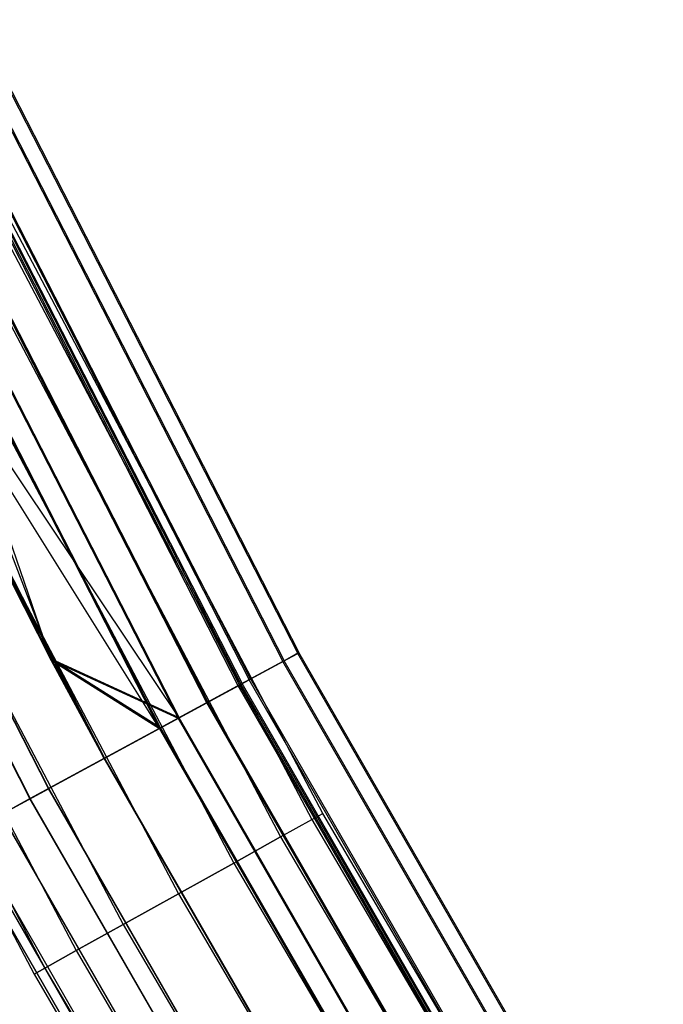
# Model space of a CAD drawing. Extents: x -135 to 135, y -135 to 135.
# Tile 32 of 207: x -118 to -112, y -66 to -57. Entities that reach past the tile are written whole.
import ezdxf

# ---------------------------------------------------------------- set-up
doc = ezdxf.new("R2010")
doc.units = 0
doc.header["$LTSCALE"] = 25.4
doc.layers.get('0').update_dxf_attribs({"linetype": 'CONTINUOUS'})

# ---------------------------------------------------------------- blocks, each defined once
blk = doc.blocks.new('SANTANA_BIURKO_A_PM_STL')
at = {"color": 0}
for p, q in [((-118.6248, -57.1005, 343.6503), (-115.6801, -62.8523, 343.6503)), ((-118.6248, -57.1005, 343.6503), (-115.6801, -62.8523, 343.6503)), ((-118.6248, -57.1005, 345.181), (-115.6801, -62.8523, 345.181)), ((-118.6248, -57.1005, 345.181), (-115.6801, -62.8523, 345.181)), ((-118.6133, -57.0949, 146.6477), (-115.6689, -62.8463, 146.6477)), ((-118.6133, -57.0949, 146.6477), (-115.6689, -62.8463, 146.6477)), ((-118.6133, -57.0949, 148.1835), (-115.6689, -62.8463, 148.1835)), ((-118.6133, -57.0949, 148.1835), (-115.6689, -62.8463, 148.1835)), ((-118.4876, -57.0344, 344.4156), (-115.5464, -62.7797, 344.4156)), ((-118.4876, -57.0344, 344.4156), (-115.5464, -62.7797, 344.4156)), ((-118.4757, -57.0287, 147.4156), (-115.5347, -62.7733, 147.4156)), ((-118.4757, -57.0287, 147.4156), (-115.5347, -62.7733, 147.4156)), ((-118.9382, -57.2513, 344.4156), (-115.9857, -63.0184, 344.4156)), ((-118.9382, -57.2513, 344.4156), (-115.9857, -63.0184, 344.4156)), ((-115.9741, -63.012, 147.4156), (-118.9262, -57.2456, 147.4156)), ((-115.9741, -63.012, 147.4156), (-118.9262, -57.2456, 147.4156)), ((-116.086, -63.0729, 344.9897), (-119.041, -57.3008, 344.9897)), ((-116.086, -63.0729, 343.8416), (-119.041, -57.3008, 343.8416)), ((-116.086, -63.0729, 343.8416), (-119.041, -57.3008, 343.8416)), ((-116.086, -63.0729, 344.9897), (-119.041, -57.3008, 344.9897)), ((-119.0296, -57.2953, 147.9922), (-116.0748, -63.0668, 147.9922)), ((-119.0296, -57.2953, 146.8391), (-116.0748, -63.0668, 146.8391)), ((-119.0296, -57.2953, 146.8391), (-116.0748, -63.0668, 146.8391)), ((-119.0296, -57.2953, 147.9922), (-116.0748, -63.0668, 147.9922)), ((-119.0155, -57.2885, 343.0014), (-116.0611, -63.0593, 343.0014)), ((-119.0155, -57.2885, 343.0014), (-116.0611, -63.0593, 343.0014)), ((-119.0155, -57.2885, 345.8299), (-116.0611, -63.0593, 345.8299)), ((-119.0155, -57.2885, 345.8299), (-116.0611, -63.0593, 345.8299)), ((-119.0053, -57.2836, 145.9967), (-116.0511, -63.0539, 145.9967)), ((-119.0053, -57.2836, 145.9967), (-116.0511, -63.0539, 145.9967)), ((-119.0053, -57.2836, 148.8345), (-116.0511, -63.0539, 148.8345)), ((-119.0053, -57.2836, 148.8345), (-116.0511, -63.0539, 148.8345)), ((-119.334, -57.4419, 345.4763), (-116.3717, -63.2281, 345.4763)), ((-116.3717, -63.2281, 343.355), (-119.334, -57.4419, 343.355)), ((-119.334, -57.4419, 345.4763), (-116.3717, -63.2281, 345.4763)), ((-116.3717, -63.2281, 343.355), (-119.334, -57.4419, 343.355)), ((-119.3238, -57.4369, 148.481), (-116.3618, -63.2227, 148.481)), ((-119.3238, -57.4369, 148.481), (-116.3618, -63.2227, 148.481)), ((-119.3238, -57.4369, 146.3503), (-116.3618, -63.2227, 146.3503)), ((-119.3238, -57.4369, 146.3503), (-116.3618, -63.2227, 146.3503)), ((-119.6001, -57.5699, 342.5679), (-117.787, -62.8369, 342.4156)), ((-119.6001, -57.5699, 342.5679), (-117.787, -62.8369, 342.4156)), ((-119.6001, -57.5699, 342.5679), (-116.6312, -63.3691, 342.5679)), ((-119.6001, -57.5699, 342.5679), (-116.6312, -63.3691, 342.5679)), ((-119.6001, -57.5699, 346.2634), (-116.6312, -63.3691, 346.2634)), ((-119.6001, -57.5699, 346.2634), (-116.6312, -63.3691, 346.2634)), ((-119.5918, -57.566, 145.5618), (-116.6232, -63.3647, 145.5618)), ((-119.5918, -57.566, 145.5618), (-116.6232, -63.3647, 145.5618)), ((-119.5918, -57.566, 149.2695), (-116.6232, -63.3647, 149.2695)), ((-119.5918, -57.566, 149.2695), (-116.6232, -63.3647, 149.2695)), ((-119.7725, -57.6529, 345.8015), (-116.7993, -63.4604, 345.8015)), ((-119.7725, -57.6529, 345.8015), (-116.7993, -63.4604, 345.8015)), ((-116.7993, -63.4604, 343.0298), (-119.7725, -57.6529, 343.0298)), ((-116.7993, -63.4604, 343.0298), (-119.7725, -57.6529, 343.0298)), ((-116.7913, -63.4561, 148.8076), (-119.7643, -57.6489, 148.8076)), ((-116.7913, -63.4561, 146.0237), (-119.7643, -57.6489, 146.0237)), ((-119.7643, -57.6489, 148.8076), (-117.7811, -62.8338, 148.9223)), ((-116.7913, -63.4561, 148.8076), (-119.7643, -57.6489, 148.8076)), ((-119.7643, -57.6489, 148.8076), (-117.7811, -62.8338, 148.9223)), ((-116.7913, -63.4561, 146.0237), (-119.7643, -57.6489, 146.0237)), ((-120.2897, -57.9019, 342.9156), (-117.787, -62.8369, 342.9156)), ((-116.7993, -63.4604, 343.0298), (-120.2897, -57.9019, 342.9156)), ((-117.3037, -63.7345, 345.9156), (-120.2897, -57.9019, 345.9156)), ((-117.3037, -63.7345, 345.9156), (-120.2897, -57.9019, 345.9156)), ((-116.7993, -63.4604, 343.0298), (-120.2897, -57.9019, 342.9156)), ((-120.2897, -57.9019, 342.9156), (-117.787, -62.8369, 342.9156)), ((-120.2897, -57.9019, 342.4156), (-117.787, -62.8369, 342.4156)), ((-120.2897, -57.9019, 342.4156), (-117.787, -62.8369, 342.4156)), ((-120.2897, -57.9019, 346.4156), (-117.3037, -63.7345, 346.4156)), ((-120.2897, -57.9019, 346.4156), (-117.3037, -63.7345, 346.4156)), ((-116.6232, -63.3647, 149.2695), (-120.2838, -57.899, 149.4223)), ((-120.2838, -57.899, 149.4223), (-117.7811, -62.8338, 149.4223)), ((-120.2838, -57.899, 145.409), (-117.2979, -63.7313, 145.409)), ((-120.2838, -57.899, 145.409), (-117.2979, -63.7313, 145.409)), ((-116.6232, -63.3647, 149.2695), (-120.2838, -57.899, 149.4223)), ((-120.2838, -57.899, 149.4223), (-117.7811, -62.8338, 149.4223)), ((-120.2838, -57.899, 148.9223), (-117.7811, -62.8338, 148.9223)), ((-120.2838, -57.899, 145.909), (-117.2979, -63.7313, 145.909)), ((-120.2838, -57.899, 145.909), (-117.2979, -63.7313, 145.909)), ((-120.2838, -57.899, 148.9223), (-117.7811, -62.8338, 148.9223)), ((-120.807, -58.1509, 345.8015), (-117.8081, -64.0085, 345.8015)), ((-120.807, -58.1509, 345.8015), (-117.8081, -64.0085, 345.8015)), ((-117.8045, -64.0066, 146.0237), (-120.8033, -58.1491, 146.0237)), ((-117.8045, -64.0066, 146.0237), (-120.8033, -58.1491, 146.0237)), ((-120.9794, -58.2338, 346.2634), (-117.9762, -64.0999, 346.2634)), ((-120.9794, -58.2338, 346.2634), (-117.9762, -64.0999, 346.2634)), ((-120.9757, -58.2321, 145.5618), (-117.9727, -64.0979, 145.5618)), ((-120.9757, -58.2321, 145.5618), (-117.9727, -64.0979, 145.5618)), ((-115.3182, -64.2318, 344.4156), (-118.1616, -58.8375, 344.4156)), ((-115.3182, -64.2318, 344.4156), (-118.1616, -58.8375, 344.4156)), ((-115.3182, -64.2318, 147.4156), (-118.1616, -58.8375, 147.4156)), ((-115.3182, -64.2318, 147.4156), (-118.1616, -58.8375, 147.4156)), ((-118.2638, -58.8884, 344.9897), (-115.4179, -64.2873, 344.9897)), ((-118.2638, -58.8884, 344.9897), (-115.4179, -64.2873, 344.9897)), ((-118.2638, -58.8884, 343.8416), (-115.4179, -64.2873, 343.8416)), ((-118.2638, -58.8884, 343.8416), (-115.4179, -64.2873, 343.8416)), ((-118.2638, -58.8884, 147.9897), (-115.4179, -64.2873, 147.9897)), ((-118.2638, -58.8884, 147.9897), (-115.4179, -64.2873, 147.9897)), ((-118.2638, -58.8884, 146.8416), (-115.4179, -64.2873, 146.8416)), ((-118.2638, -58.8884, 146.8416), (-115.4179, -64.2873, 146.8416)), ((-118.5548, -59.0333, 345.4763), (-115.702, -64.4456, 345.4763)), ((-118.5548, -59.0333, 345.4763), (-115.702, -64.4456, 345.4763)), ((-118.5548, -59.0333, 343.355), (-115.702, -64.4456, 343.355)), ((-118.5548, -59.0333, 343.355), (-115.702, -64.4456, 343.355)), ((-118.5548, -59.0333, 148.4763), (-115.702, -64.4456, 148.4763)), ((-118.5548, -59.0333, 148.4763), (-115.702, -64.4456, 148.4763)), ((-118.5548, -59.0333, 146.355), (-115.702, -64.4456, 146.355)), ((-118.5548, -59.0333, 146.355), (-115.702, -64.4456, 146.355)), ((-118.9904, -59.2502, 345.8015), (-116.1271, -64.6824, 345.8015)), ((-118.9904, -59.2502, 345.8015), (-116.1271, -64.6824, 345.8015)), ((-118.9904, -59.2502, 343.0298), (-116.1271, -64.6824, 343.0298)), ((-118.9904, -59.2502, 343.0298), (-116.1271, -64.6824, 343.0298)), ((-118.9904, -59.2502, 148.8015), (-116.1271, -64.6824, 148.8015)), ((-118.9904, -59.2502, 148.8015), (-116.1271, -64.6824, 148.8015)), ((-118.9904, -59.2502, 146.0298), (-116.1271, -64.6824, 146.0298)), ((-118.9904, -59.2502, 146.0298), (-116.1271, -64.6824, 146.0298)), ((-119.5043, -59.5061, 345.9156), (-116.6286, -64.9617, 345.9156)), ((-119.5043, -59.5061, 345.9156), (-116.6286, -64.9617, 345.9156)), ((-119.5043, -59.5061, 342.9156), (-116.6286, -64.9617, 342.9156)), ((-119.5043, -59.5061, 342.9156), (-116.6286, -64.9617, 342.9156)), ((-119.5043, -59.5061, 148.9156), (-116.6286, -64.9617, 148.9156)), ((-119.5043, -59.5061, 148.9156), (-116.6286, -64.9617, 148.9156)), ((-119.5043, -59.5061, 145.9156), (-116.6286, -64.9617, 145.9156)), ((-119.5043, -59.5061, 145.9156), (-116.6286, -64.9617, 145.9156)), ((-120.0182, -59.7619, 345.8015), (-117.1301, -65.241, 345.8015)), ((-120.0182, -59.7619, 345.8015), (-117.1301, -65.241, 345.8015)), ((-120.0182, -59.7619, 343.0298), (-117.1301, -65.241, 343.0298)), ((-120.0182, -59.7619, 343.0298), (-117.1301, -65.241, 343.0298)), ((-120.0182, -59.7619, 148.8015), (-117.1301, -65.241, 148.8015)), ((-120.0182, -59.7619, 148.8015), (-117.1301, -65.241, 148.8015)), ((-120.0182, -59.7619, 146.0298), (-117.1301, -65.241, 146.0298)), ((-120.0182, -59.7619, 146.0298), (-117.1301, -65.241, 146.0298)), ((-120.4538, -59.9788, 345.4763), (-117.5552, -65.4778, 345.4763)), ((-120.4538, -59.9788, 345.4763), (-117.5552, -65.4778, 345.4763)), ((-120.4538, -59.9788, 343.355), (-117.5552, -65.4778, 343.355)), ((-120.4538, -59.9788, 343.355), (-117.5552, -65.4778, 343.355)), ((-120.4538, -59.9788, 148.4763), (-117.5552, -65.4778, 148.4763)), ((-120.4538, -59.9788, 148.4763), (-117.5552, -65.4778, 148.4763)), ((-120.4538, -59.9788, 146.355), (-117.5552, -65.4778, 146.355)), ((-120.4538, -59.9788, 146.355), (-117.5552, -65.4778, 146.355)), ((-120.7448, -60.1238, 344.9897), (-117.8393, -65.636, 344.9897)), ((-120.7448, -60.1238, 344.9897), (-117.8393, -65.636, 344.9897)), ((-120.7448, -60.1238, 343.8416), (-117.8393, -65.636, 343.8416)), ((-120.7448, -60.1238, 343.8416), (-117.8393, -65.636, 343.8416)), ((-120.7448, -60.1238, 147.9897), (-117.8393, -65.636, 147.9897)), ((-120.7448, -60.1238, 147.9897), (-117.8393, -65.636, 147.9897)), ((-120.7448, -60.1238, 146.8416), (-117.8393, -65.636, 146.8416)), ((-120.7448, -60.1238, 146.8416), (-117.8393, -65.636, 146.8416)), ((-120.847, -60.1747, 344.4156), (-117.939, -65.6916, 344.4156)), ((-120.847, -60.1747, 344.4156), (-117.939, -65.6916, 344.4156)), ((-120.847, -60.1747, 147.4156), (-117.939, -65.6916, 147.4156)), ((-120.847, -60.1747, 147.4156), (-117.939, -65.6916, 147.4156)), ((-115.5464, -62.7797, 344.4156), (-115.6801, -62.8523, 343.6503)), ((-115.6801, -62.8523, 345.181), (-115.5464, -62.7797, 344.4156)), ((-115.6801, -62.8523, 345.181), (-115.5464, -62.7797, 344.4156)), ((-115.5464, -62.7797, 344.4156), (-115.6801, -62.8523, 343.6503)), ((-115.5347, -62.7733, 147.4156), (-115.6689, -62.8463, 146.6477)), ((-115.6689, -62.8463, 148.1835), (-115.5347, -62.7733, 147.4156)), ((-115.6689, -62.8463, 148.1835), (-115.5347, -62.7733, 147.4156)), ((-115.5347, -62.7733, 147.4156), (-115.6689, -62.8463, 146.6477)), ((-112.3267, -68.3736, 344.4156), (-115.5464, -62.7797, 344.4156)), ((-112.3267, -68.3736, 344.4156), (-115.5464, -62.7797, 344.4156)), ((-112.3154, -68.3667, 147.4156), (-115.5347, -62.7733, 147.4156)), ((-112.3154, -68.3667, 147.4156), (-115.5347, -62.7733, 147.4156)), ((-117.787, -62.8369, 342.9156), (-116.7993, -63.4604, 343.0298)), ((-117.787, -62.8369, 342.9156), (-117.3037, -63.7345, 342.9156)), ((-117.787, -62.8369, 342.9156), (-116.7993, -63.4604, 343.0298)), ((-117.787, -62.8369, 342.9156), (-117.3037, -63.7345, 342.9156)), ((-117.787, -62.8369, 342.9156), (-117.787, -62.8369, 342.4156)), ((-117.787, -62.8369, 342.4156), (-117.3037, -63.7345, 342.4156)), ((-117.787, -62.8369, 342.9156), (-117.787, -62.8369, 342.4156)), ((-117.787, -62.8369, 342.4156), (-117.3037, -63.7345, 342.4156)), ((-117.787, -62.8369, 342.4156), (-116.6312, -63.3691, 342.5679)), ((-117.787, -62.8369, 342.4156), (-116.6312, -63.3691, 342.5679)), ((-117.7811, -62.8338, 149.4223), (-117.2979, -63.7313, 149.4223)), ((-116.6232, -63.3647, 149.2695), (-117.7811, -62.8338, 149.4223)), ((-116.6232, -63.3647, 149.2695), (-117.7811, -62.8338, 149.4223)), ((-117.7811, -62.8338, 149.4223), (-117.2979, -63.7313, 149.4223)), ((-117.7811, -62.8338, 149.4223), (-117.7811, -62.8338, 148.9223)), ((-117.7811, -62.8338, 148.9223), (-117.2979, -63.7313, 148.9223)), ((-117.7811, -62.8338, 149.4223), (-117.7811, -62.8338, 148.9223)), ((-116.7913, -63.4561, 148.8076), (-117.7811, -62.8338, 148.9223)), ((-117.7811, -62.8338, 148.9223), (-117.2979, -63.7313, 148.9223)), ((-116.7913, -63.4561, 148.8076), (-117.7811, -62.8338, 148.9223)), ((-115.6801, -62.8523, 343.6503), (-116.0611, -63.0593, 343.0014)), ((-116.0611, -63.0593, 345.8299), (-115.6801, -62.8523, 345.181)), ((-116.0611, -63.0593, 345.8299), (-115.6801, -62.8523, 345.181)), ((-115.6801, -62.8523, 343.6503), (-116.0611, -63.0593, 343.0014)), ((-115.6689, -62.8463, 146.6477), (-116.0511, -63.0539, 145.9967)), ((-116.0511, -63.0539, 148.8345), (-115.6689, -62.8463, 148.1835)), ((-116.0511, -63.0539, 148.8345), (-115.6689, -62.8463, 148.1835)), ((-115.6689, -62.8463, 146.6477), (-116.0511, -63.0539, 145.9967)), ((-112.4568, -68.4528, 345.181), (-115.6801, -62.8523, 345.181)), ((-112.4568, -68.4528, 345.181), (-115.6801, -62.8523, 345.181)), ((-112.4568, -68.4528, 343.6503), (-115.6801, -62.8523, 343.6503)), ((-112.4568, -68.4528, 343.6503), (-115.6801, -62.8523, 343.6503)), ((-112.4459, -68.4462, 148.1835), (-115.6689, -62.8463, 148.1835)), ((-112.4459, -68.4462, 148.1835), (-115.6689, -62.8463, 148.1835)), ((-112.4459, -68.4462, 146.6477), (-115.6689, -62.8463, 146.6477)), ((-112.4459, -68.4462, 146.6477), (-115.6689, -62.8463, 146.6477)), ((-116.0611, -63.0593, 343.0014), (-116.6312, -63.3691, 342.5679)), ((-116.6312, -63.3691, 346.2634), (-116.0611, -63.0593, 345.8299)), ((-116.6312, -63.3691, 346.2634), (-116.0611, -63.0593, 345.8299)), ((-116.0611, -63.0593, 343.0014), (-116.6312, -63.3691, 342.5679)), ((-116.0511, -63.0539, 145.9967), (-116.6232, -63.3647, 145.5618)), ((-116.6232, -63.3647, 149.2695), (-116.0511, -63.0539, 148.8345)), ((-116.6232, -63.3647, 149.2695), (-116.0511, -63.0539, 148.8345)), ((-116.0511, -63.0539, 145.9967), (-116.6232, -63.3647, 145.5618)), ((-116.086, -63.0729, 344.9897), (-116.3717, -63.2281, 345.4763)), ((-116.3717, -63.2281, 343.355), (-116.086, -63.0729, 343.8416)), ((-116.086, -63.0729, 344.9897), (-116.3717, -63.2281, 345.4763)), ((-116.3717, -63.2281, 343.355), (-116.086, -63.0729, 343.8416)), ((-116.3618, -63.2227, 148.481), (-116.0748, -63.0668, 147.9922)), ((-116.0748, -63.0668, 146.8391), (-116.3618, -63.2227, 146.3503)), ((-116.3618, -63.2227, 148.481), (-116.0748, -63.0668, 147.9922)), ((-116.0748, -63.0668, 146.8391), (-116.3618, -63.2227, 146.3503)), ((-116.086, -63.0729, 344.9897), (-115.9857, -63.0184, 344.4156)), ((-116.086, -63.0729, 344.9897), (-115.9857, -63.0184, 344.4156)), ((-116.086, -63.0729, 343.8416), (-115.9857, -63.0184, 344.4156)), ((-116.086, -63.0729, 343.8416), (-115.9857, -63.0184, 344.4156)), ((-116.086, -63.0729, 344.9897), (-112.8514, -68.693, 344.9897)), ((-116.086, -63.0729, 344.9897), (-112.8514, -68.693, 344.9897)), ((-112.8514, -68.693, 343.8416), (-116.086, -63.0729, 343.8416)), ((-112.8514, -68.693, 343.8416), (-116.086, -63.0729, 343.8416)), ((-115.9741, -63.012, 147.4156), (-116.0748, -63.0668, 147.9922)), ((-115.9741, -63.012, 147.4156), (-116.0748, -63.0668, 146.8391)), ((-115.9741, -63.012, 147.4156), (-116.0748, -63.0668, 146.8391)), ((-115.9741, -63.012, 147.4156), (-116.0748, -63.0668, 147.9922)), ((-112.8405, -68.6863, 147.9922), (-116.0748, -63.0668, 147.9922)), ((-116.0748, -63.0668, 146.8391), (-112.8405, -68.6863, 146.8391)), ((-112.8405, -68.6863, 147.9922), (-116.0748, -63.0668, 147.9922)), ((-116.0748, -63.0668, 146.8391), (-112.8405, -68.6863, 146.8391)), ((-112.8271, -68.6782, 345.8299), (-116.0611, -63.0593, 345.8299)), ((-112.8271, -68.6782, 345.8299), (-116.0611, -63.0593, 345.8299)), ((-112.8271, -68.6782, 343.0014), (-116.0611, -63.0593, 343.0014)), ((-112.8271, -68.6782, 343.0014), (-116.0611, -63.0593, 343.0014)), ((-112.8174, -68.6723, 148.8345), (-116.0511, -63.0539, 148.8345)), ((-112.8174, -68.6723, 148.8345), (-116.0511, -63.0539, 148.8345)), ((-112.8174, -68.6723, 145.9967), (-116.0511, -63.0539, 145.9967)), ((-112.8174, -68.6723, 145.9967), (-116.0511, -63.0539, 145.9967)), ((-112.7538, -68.6336, 344.4156), (-115.9857, -63.0184, 344.4156)), ((-112.7538, -68.6336, 344.4156), (-115.9857, -63.0184, 344.4156)), ((-115.9741, -63.012, 147.4156), (-112.7425, -68.6267, 147.4156)), ((-115.9741, -63.012, 147.4156), (-112.7425, -68.6267, 147.4156)), ((-116.7993, -63.4604, 345.8015), (-116.3717, -63.2281, 345.4763)), ((-116.7993, -63.4604, 343.0298), (-116.3717, -63.2281, 343.355)), ((-116.7993, -63.4604, 345.8015), (-116.3717, -63.2281, 345.4763)), ((-116.7993, -63.4604, 343.0298), (-116.3717, -63.2281, 343.355)), ((-116.7913, -63.4561, 148.8076), (-116.3618, -63.2227, 148.481)), ((-116.7913, -63.4561, 148.8076), (-116.3618, -63.2227, 148.481)), ((-116.7913, -63.4561, 146.0237), (-116.3618, -63.2227, 146.3503)), ((-116.7913, -63.4561, 146.0237), (-116.3618, -63.2227, 146.3503)), ((-113.1291, -68.862, 345.4763), (-116.3717, -63.2281, 345.4763)), ((-113.1291, -68.862, 343.355), (-116.3717, -63.2281, 343.355)), ((-113.1291, -68.862, 345.4763), (-116.3717, -63.2281, 345.4763)), ((-113.1291, -68.862, 343.355), (-116.3717, -63.2281, 343.355)), ((-116.3618, -63.2227, 148.481), (-113.1195, -68.8562, 148.481)), ((-113.1195, -68.8562, 146.3503), (-116.3618, -63.2227, 146.3503)), ((-116.3618, -63.2227, 148.481), (-113.1195, -68.8562, 148.481)), ((-113.1195, -68.8562, 146.3503), (-116.3618, -63.2227, 146.3503)), ((-116.6312, -63.3691, 342.5679), (-117.3037, -63.7345, 342.4156)), ((-117.3037, -63.7345, 346.4156), (-116.6312, -63.3691, 346.2634)), ((-117.3037, -63.7345, 346.4156), (-116.6312, -63.3691, 346.2634)), ((-116.6312, -63.3691, 342.5679), (-117.3037, -63.7345, 342.4156)), ((-117.2979, -63.7313, 149.4223), (-116.6232, -63.3647, 149.2695)), ((-116.6232, -63.3647, 145.5618), (-117.2979, -63.7313, 145.409)), ((-117.2979, -63.7313, 149.4223), (-116.6232, -63.3647, 149.2695)), ((-116.6232, -63.3647, 145.5618), (-117.2979, -63.7313, 145.409)), ((-113.3814, -69.0156, 346.2634), (-116.6312, -63.3691, 346.2634)), ((-113.3814, -69.0156, 346.2634), (-116.6312, -63.3691, 346.2634)), ((-113.3814, -69.0156, 342.5679), (-116.6312, -63.3691, 342.5679)), ((-113.3814, -69.0156, 342.5679), (-116.6312, -63.3691, 342.5679)), ((-113.3735, -69.0108, 149.2695), (-116.6232, -63.3647, 149.2695)), ((-113.3735, -69.0108, 149.2695), (-116.6232, -63.3647, 149.2695)), ((-113.3735, -69.0108, 145.5618), (-116.6232, -63.3647, 145.5618)), ((-113.3735, -69.0108, 145.5618), (-116.6232, -63.3647, 145.5618)), ((-117.3037, -63.7345, 342.9156), (-116.7993, -63.4604, 343.0298)), ((-117.3037, -63.7345, 345.9156), (-116.7993, -63.4604, 345.8015)), ((-117.3037, -63.7345, 345.9156), (-116.7993, -63.4604, 345.8015)), ((-117.3037, -63.7345, 342.9156), (-116.7993, -63.4604, 343.0298)), ((-116.7913, -63.4561, 146.0237), (-117.2979, -63.7313, 145.909)), ((-116.7913, -63.4561, 146.0237), (-117.2979, -63.7313, 145.909)), ((-117.2979, -63.7313, 148.9223), (-116.7913, -63.4561, 148.8076)), ((-117.2979, -63.7313, 148.9223), (-116.7913, -63.4561, 148.8076)), ((-113.5448, -69.1151, 343.0298), (-116.7993, -63.4604, 343.0298)), ((-116.7993, -63.4604, 345.8015), (-113.5448, -69.1151, 345.8015)), ((-113.5448, -69.1151, 343.0298), (-116.7993, -63.4604, 343.0298)), ((-116.7993, -63.4604, 345.8015), (-113.5448, -69.1151, 345.8015)), ((-113.537, -69.1103, 148.8076), (-116.7913, -63.4561, 148.8076)), ((-116.7913, -63.4561, 146.0237), (-113.537, -69.1103, 146.0237)), ((-116.7913, -63.4561, 146.0237), (-113.537, -69.1103, 146.0237)), ((-113.537, -69.1103, 148.8076), (-116.7913, -63.4561, 148.8076)), ((-117.9762, -64.0999, 346.2634), (-117.3037, -63.7345, 346.4156)), ((-117.9762, -64.0999, 346.2634), (-117.3037, -63.7345, 346.4156)), ((-117.2979, -63.7313, 145.409), (-117.9727, -64.0979, 145.5618)), ((-117.2979, -63.7313, 145.409), (-117.9727, -64.0979, 145.5618)), ((-117.3037, -63.7345, 345.9156), (-117.8081, -64.0085, 345.8015)), ((-117.3037, -63.7345, 345.9156), (-117.8081, -64.0085, 345.8015)), ((-117.8045, -64.0066, 146.0237), (-117.2979, -63.7313, 145.909)), ((-117.8045, -64.0066, 146.0237), (-117.2979, -63.7313, 145.909)), ((-117.3037, -63.7345, 342.9156), (-114.0351, -69.4135, 342.9156)), ((-117.3037, -63.7345, 345.9156), (-114.0351, -69.4135, 345.9156)), ((-117.3037, -63.7345, 345.9156), (-114.0351, -69.4135, 345.9156)), ((-117.3037, -63.7345, 342.9156), (-114.0351, -69.4135, 342.9156)), ((-117.3037, -63.7345, 342.9156), (-117.3037, -63.7345, 342.4156)), ((-117.3037, -63.7345, 342.4156), (-114.0351, -69.4135, 342.4156)), ((-117.3037, -63.7345, 342.9156), (-117.3037, -63.7345, 342.4156)), ((-114.0351, -69.4135, 346.4156), (-117.3037, -63.7345, 346.4156)), ((-114.0351, -69.4135, 346.4156), (-117.3037, -63.7345, 346.4156)), ((-117.3037, -63.7345, 342.4156), (-114.0351, -69.4135, 342.4156)), ((-117.2979, -63.7313, 149.4223), (-114.0295, -69.4101, 149.4223)), ((-114.0295, -69.4101, 145.409), (-117.2979, -63.7313, 145.409)), ((-114.0295, -69.4101, 145.409), (-117.2979, -63.7313, 145.409)), ((-117.2979, -63.7313, 149.4223), (-114.0295, -69.4101, 149.4223)), ((-117.2979, -63.7313, 149.4223), (-117.2979, -63.7313, 148.9223)), ((-117.2979, -63.7313, 148.9223), (-114.0295, -69.4101, 148.9223)), ((-117.2979, -63.7313, 149.4223), (-117.2979, -63.7313, 148.9223)), ((-114.0295, -69.4101, 145.909), (-117.2979, -63.7313, 145.909)), ((-114.0295, -69.4101, 145.909), (-117.2979, -63.7313, 145.909)), ((-117.2979, -63.7313, 148.9223), (-114.0295, -69.4101, 148.9223)), ((-118.2357, -64.2409, 345.4763), (-117.8081, -64.0085, 345.8015)), ((-118.2357, -64.2409, 345.4763), (-117.8081, -64.0085, 345.8015)), ((-118.234, -64.2399, 146.3503), (-117.8045, -64.0066, 146.0237)), ((-118.234, -64.2399, 146.3503), (-117.8045, -64.0066, 146.0237)), ((-114.5255, -69.712, 345.8015), (-117.8081, -64.0085, 345.8015)), ((-114.5255, -69.712, 345.8015), (-117.8081, -64.0085, 345.8015)), ((-114.522, -69.7099, 146.0237), (-117.8045, -64.0066, 146.0237)), ((-114.522, -69.7099, 146.0237), (-117.8045, -64.0066, 146.0237)), ((-118.5464, -64.4096, 345.8299), (-117.9762, -64.0999, 346.2634)), ((-118.5464, -64.4096, 345.8299), (-117.9762, -64.0999, 346.2634)), ((-117.9727, -64.0979, 145.5618), (-118.5447, -64.4087, 145.9967)), ((-117.9727, -64.0979, 145.5618), (-118.5447, -64.4087, 145.9967)), ((-114.6889, -69.8115, 346.2634), (-117.9762, -64.0999, 346.2634)), ((-114.6889, -69.8115, 346.2634), (-117.9762, -64.0999, 346.2634)), ((-114.6854, -69.8094, 145.5618), (-117.9727, -64.0979, 145.5618)), ((-114.6854, -69.8094, 145.5618), (-117.9727, -64.0979, 145.5618)), ((-118.2357, -64.2409, 345.4763), (-114.9411, -69.965, 345.4763)), ((-118.2357, -64.2409, 345.4763), (-114.9411, -69.965, 345.4763)), ((-114.9395, -69.964, 146.3503), (-118.234, -64.2399, 146.3503)), ((-114.9395, -69.964, 146.3503), (-118.234, -64.2399, 146.3503)), ((-115.4179, -64.2873, 344.9897), (-115.3182, -64.2318, 344.4156)), ((-115.4179, -64.2873, 344.9897), (-115.3182, -64.2318, 344.4156)), ((-115.4179, -64.2873, 343.8416), (-115.3182, -64.2318, 344.4156)), ((-115.4179, -64.2873, 343.8416), (-115.3182, -64.2318, 344.4156)), ((-115.4179, -64.2873, 147.9897), (-115.3182, -64.2318, 147.4156)), ((-115.4179, -64.2873, 147.9897), (-115.3182, -64.2318, 147.4156)), ((-115.4179, -64.2873, 146.8416), (-115.3182, -64.2318, 147.4156)), ((-115.4179, -64.2873, 146.8416), (-115.3182, -64.2318, 147.4156)), ((-112.2287, -69.489, 344.4156), (-115.3182, -64.2318, 344.4156)), ((-112.2287, -69.489, 344.4156), (-115.3182, -64.2318, 344.4156)), ((-112.2287, -69.489, 147.4156), (-115.3182, -64.2318, 147.4156)), ((-112.2287, -69.489, 147.4156), (-115.3182, -64.2318, 147.4156)), ((-115.702, -64.4456, 345.4763), (-115.4179, -64.2873, 344.9897)), ((-115.702, -64.4456, 345.4763), (-115.4179, -64.2873, 344.9897)), ((-115.702, -64.4456, 343.355), (-115.4179, -64.2873, 343.8416)), ((-115.702, -64.4456, 343.355), (-115.4179, -64.2873, 343.8416)), ((-115.702, -64.4456, 148.4763), (-115.4179, -64.2873, 147.9897)), ((-115.702, -64.4456, 148.4763), (-115.4179, -64.2873, 147.9897)), ((-115.702, -64.4456, 146.355), (-115.4179, -64.2873, 146.8416)), ((-115.702, -64.4456, 146.355), (-115.4179, -64.2873, 146.8416)), ((-115.4179, -64.2873, 344.9897), (-112.3257, -69.5491, 344.9897)), ((-115.4179, -64.2873, 344.9897), (-112.3257, -69.5491, 344.9897)), ((-115.4179, -64.2873, 343.8416), (-112.3257, -69.5491, 343.8416)), ((-115.4179, -64.2873, 343.8416), (-112.3257, -69.5491, 343.8416)), ((-115.4179, -64.2873, 147.9897), (-112.3257, -69.5491, 147.9897)), ((-115.4179, -64.2873, 147.9897), (-112.3257, -69.5491, 147.9897)), ((-115.4179, -64.2873, 146.8416), (-112.3257, -69.5491, 146.8416)), ((-115.4179, -64.2873, 146.8416), (-112.3257, -69.5491, 146.8416)), ((-115.2431, -70.1489, 345.8299), (-118.5464, -64.4096, 345.8299)), ((-115.2431, -70.1489, 345.8299), (-118.5464, -64.4096, 345.8299)), ((-115.2415, -70.1479, 145.9967), (-118.5447, -64.4087, 145.9967)), ((-115.2415, -70.1479, 145.9967), (-118.5447, -64.4087, 145.9967)), ((-115.2189, -70.1341, 344.9897), (-118.5214, -64.3961, 344.9897)), ((-115.2189, -70.1341, 344.9897), (-118.5214, -64.3961, 344.9897)), ((-115.2185, -70.1338, 146.8391), (-118.521, -64.3958, 146.8391)), ((-115.2185, -70.1338, 146.8391), (-118.521, -64.3958, 146.8391)), ((-115.3164, -70.1935, 344.4156), (-118.6217, -64.4506, 344.4156)), ((-118.6217, -64.4506, 147.4156), (-115.3164, -70.1935, 147.4156)), ((-118.6217, -64.4506, 147.4156), (-115.3164, -70.1935, 147.4156)), ((-115.3164, -70.1935, 344.4156), (-118.6217, -64.4506, 344.4156)), ((-116.1271, -64.6824, 345.8015), (-115.702, -64.4456, 345.4763)), ((-116.1271, -64.6824, 345.8015), (-115.702, -64.4456, 345.4763)), ((-115.702, -64.4456, 343.355), (-116.1271, -64.6824, 343.0298)), ((-115.702, -64.4456, 343.355), (-116.1271, -64.6824, 343.0298)), ((-116.1271, -64.6824, 148.8015), (-115.702, -64.4456, 148.4763)), ((-116.1271, -64.6824, 148.8015), (-115.702, -64.4456, 148.4763)), ((-115.702, -64.4456, 146.355), (-116.1271, -64.6824, 146.0298)), ((-115.702, -64.4456, 146.355), (-116.1271, -64.6824, 146.0298)), ((-115.702, -64.4456, 345.4763), (-112.6022, -69.7203, 345.4763)), ((-115.702, -64.4456, 345.4763), (-112.6022, -69.7203, 345.4763)), ((-115.702, -64.4456, 343.355), (-112.6022, -69.7203, 343.355)), ((-115.702, -64.4456, 343.355), (-112.6022, -69.7203, 343.355)), ((-115.702, -64.4456, 148.4763), (-112.6022, -69.7203, 148.4763)), ((-115.702, -64.4456, 148.4763), (-112.6022, -69.7203, 148.4763)), ((-115.702, -64.4456, 146.355), (-112.6022, -69.7203, 146.355)), ((-115.702, -64.4456, 146.355), (-112.6022, -69.7203, 146.355)), ((-116.6286, -64.9617, 345.9156), (-116.1271, -64.6824, 345.8015)), ((-116.6286, -64.9617, 345.9156), (-116.1271, -64.6824, 345.8015)), ((-116.1271, -64.6824, 343.0298), (-116.6286, -64.9617, 342.9156)), ((-116.1271, -64.6824, 343.0298), (-116.6286, -64.9617, 342.9156)), ((-116.6286, -64.9617, 148.9156), (-116.1271, -64.6824, 148.8015)), ((-116.6286, -64.9617, 148.9156), (-116.1271, -64.6824, 148.8015)), ((-116.1271, -64.6824, 146.0298), (-116.6286, -64.9617, 145.9156)), ((-116.1271, -64.6824, 146.0298), (-116.6286, -64.9617, 145.9156)), ((-116.1271, -64.6824, 345.8015), (-113.0159, -69.9765, 345.8015)), ((-116.1271, -64.6824, 345.8015), (-113.0159, -69.9765, 345.8015)), ((-116.1271, -64.6824, 343.0298), (-113.0159, -69.9765, 343.0298)), ((-116.1271, -64.6824, 343.0298), (-113.0159, -69.9765, 343.0298)), ((-116.1271, -64.6824, 148.8015), (-113.0159, -69.9765, 148.8015)), ((-116.1271, -64.6824, 148.8015), (-113.0159, -69.9765, 148.8015)), ((-116.1271, -64.6824, 146.0298), (-113.0159, -69.9765, 146.0298)), ((-116.1271, -64.6824, 146.0298), (-113.0159, -69.9765, 146.0298)), ((-117.1301, -65.241, 345.8015), (-116.6286, -64.9617, 345.9156)), ((-117.1301, -65.241, 345.8015), (-116.6286, -64.9617, 345.9156)), ((-116.6286, -64.9617, 342.9156), (-117.1301, -65.241, 343.0298)), ((-116.6286, -64.9617, 342.9156), (-117.1301, -65.241, 343.0298)), ((-117.1301, -65.241, 148.8015), (-116.6286, -64.9617, 148.9156)), ((-117.1301, -65.241, 148.8015), (-116.6286, -64.9617, 148.9156)), ((-116.6286, -64.9617, 145.9156), (-117.1301, -65.241, 146.0298)), ((-116.6286, -64.9617, 145.9156), (-117.1301, -65.241, 146.0298)), ((-116.6286, -64.9617, 345.9156), (-113.504, -70.2787, 345.9156)), ((-116.6286, -64.9617, 345.9156), (-113.504, -70.2787, 345.9156)), ((-116.6286, -64.9617, 342.9156), (-113.504, -70.2787, 342.9156)), ((-116.6286, -64.9617, 342.9156), (-113.504, -70.2787, 342.9156)), ((-116.6286, -64.9617, 148.9156), (-113.504, -70.2787, 148.9156)), ((-116.6286, -64.9617, 148.9156), (-113.504, -70.2787, 148.9156)), ((-116.6286, -64.9617, 145.9156), (-113.504, -70.2787, 145.9156)), ((-116.6286, -64.9617, 145.9156), (-113.504, -70.2787, 145.9156)), ((-117.5552, -65.4778, 345.4763), (-117.1301, -65.241, 345.8015)), ((-117.5552, -65.4778, 345.4763), (-117.1301, -65.241, 345.8015)), ((-117.1301, -65.241, 343.0298), (-117.5552, -65.4778, 343.355)), ((-117.1301, -65.241, 343.0298), (-117.5552, -65.4778, 343.355)), ((-117.5552, -65.4778, 148.4763), (-117.1301, -65.241, 148.8015)), ((-117.5552, -65.4778, 148.4763), (-117.1301, -65.241, 148.8015)), ((-117.1301, -65.241, 146.0298), (-117.5552, -65.4778, 146.355)), ((-117.1301, -65.241, 146.0298), (-117.5552, -65.4778, 146.355)), ((-117.1301, -65.241, 345.8015), (-113.992, -70.5809, 345.8015)), ((-117.1301, -65.241, 345.8015), (-113.992, -70.5809, 345.8015)), ((-117.1301, -65.241, 343.0298), (-113.992, -70.5809, 343.0298)), ((-117.1301, -65.241, 343.0298), (-113.992, -70.5809, 343.0298)), ((-117.1301, -65.241, 148.8015), (-113.992, -70.5809, 148.8015)), ((-117.1301, -65.241, 148.8015), (-113.992, -70.5809, 148.8015)), ((-117.1301, -65.241, 146.0298), (-113.992, -70.5809, 146.0298)), ((-117.1301, -65.241, 146.0298), (-113.992, -70.5809, 146.0298)), ((-117.8393, -65.636, 344.9897), (-117.5552, -65.4778, 345.4763)), ((-117.8393, -65.636, 344.9897), (-117.5552, -65.4778, 345.4763)), ((-117.5552, -65.4778, 343.355), (-117.8393, -65.636, 343.8416)), ((-117.5552, -65.4778, 343.355), (-117.8393, -65.636, 343.8416)), ((-117.8393, -65.636, 147.9897), (-117.5552, -65.4778, 148.4763)), ((-117.8393, -65.636, 147.9897), (-117.5552, -65.4778, 148.4763)), ((-117.5552, -65.4778, 146.355), (-117.8393, -65.636, 146.8416)), ((-117.5552, -65.4778, 146.355), (-117.8393, -65.636, 146.8416)), ((-117.5552, -65.4778, 345.4763), (-114.4058, -70.8371, 345.4763)), ((-117.5552, -65.4778, 345.4763), (-114.4058, -70.8371, 345.4763)), ((-117.5552, -65.4778, 343.355), (-114.4058, -70.8371, 343.355)), ((-117.5552, -65.4778, 343.355), (-114.4058, -70.8371, 343.355)), ((-117.5552, -65.4778, 148.4763), (-114.4058, -70.8371, 148.4763)), ((-117.5552, -65.4778, 148.4763), (-114.4058, -70.8371, 148.4763)), ((-117.5552, -65.4778, 146.355), (-114.4058, -70.8371, 146.355)), ((-117.5552, -65.4778, 146.355), (-114.4058, -70.8371, 146.355)), ((-117.939, -65.6916, 344.4156), (-117.8393, -65.636, 344.9897)), ((-117.939, -65.6916, 344.4156), (-117.8393, -65.636, 344.9897)), ((-117.8393, -65.636, 343.8416), (-117.939, -65.6916, 344.4156)), ((-117.8393, -65.636, 343.8416), (-117.939, -65.6916, 344.4156)), ((-117.939, -65.6916, 147.4156), (-117.8393, -65.636, 147.9897)), ((-117.939, -65.6916, 147.4156), (-117.8393, -65.636, 147.9897)), ((-117.8393, -65.636, 146.8416), (-117.939, -65.6916, 147.4156)), ((-117.8393, -65.636, 146.8416), (-117.939, -65.6916, 147.4156)), ((-117.8393, -65.636, 344.9897), (-114.6822, -71.0082, 344.9897)), ((-117.8393, -65.636, 344.9897), (-114.6822, -71.0082, 344.9897)), ((-117.8393, -65.636, 343.8416), (-114.6822, -71.0082, 343.8416)), ((-117.8393, -65.636, 343.8416), (-114.6822, -71.0082, 343.8416)), ((-117.8393, -65.636, 147.9897), (-114.6822, -71.0082, 147.9897)), ((-117.8393, -65.636, 147.9897), (-114.6822, -71.0082, 147.9897)), ((-117.8393, -65.636, 146.8416), (-114.6822, -71.0082, 146.8416)), ((-117.8393, -65.636, 146.8416), (-114.6822, -71.0082, 146.8416)), ((-117.939, -65.6916, 344.4156), (-114.7793, -71.0683, 344.4156)), ((-117.939, -65.6916, 344.4156), (-114.7793, -71.0683, 344.4156)), ((-117.939, -65.6916, 147.4156), (-114.7793, -71.0683, 147.4156)), ((-117.939, -65.6916, 147.4156), (-114.7793, -71.0683, 147.4156))]:
    blk.add_line(p, q, dxfattribs=at)

msp = doc.modelspace()

# ---------------------------------------------------------------- block references
at = {"color": 253}
msp.add_blockref('SANTANA_BIURKO_A_PM_STL', (0, 0), dxfattribs=at)

doc.saveas('drawing.dxf')
